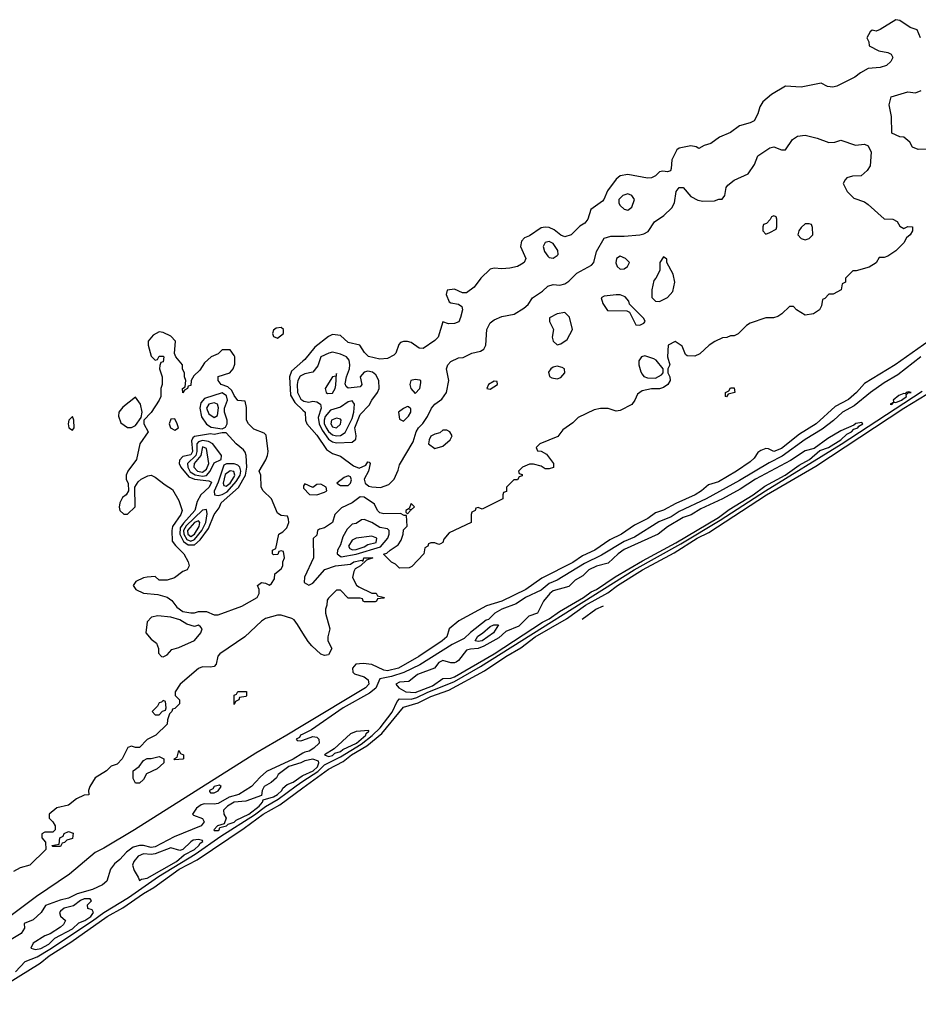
# Model space of a CAD drawing. Header units: inches. Extents: x 2701622 to 2964296, y 496201 to 720542.
# Tile 219 of 256: x 2918562 to 2923124, y 512844 to 517842. Entities that reach past the tile are written whole.
import ezdxf

# ---------------------------------------------------------------- set-up
doc = ezdxf.new("R2010")
doc.units = ezdxf.units.IN
doc.header["$MEASUREMENT"] = 0
doc.layers.add('C9511', color=7, linetype='Continuous')
doc.layers.add('C9521', color=7, linetype='Continuous')

msp = doc.modelspace()

# ---------------------------------------------------------------- linework, layer by layer
at = {"layer": 'C9511', "color": 4}
for points, elevation in [([(2919270, 516258), (2919239.6, 516240.4), (2919214, 516210), (2919214, 516190), (2919230, 516134), (2919250, 516114), (2919262, 516118), (2919270, 516134), (2919290, 516134), (2919294, 516130), (2919290, 516106), (2919278, 516102), (2919272.7, 516087.3), (2919272, 516070), (2919284.7, 516030), (2919284.7, 515990), (2919278, 515970), (2919278.8, 515930), (2919270.8, 515910), (2919230, 515849), (2919192, 515810), (2919192, 515790), (2919214, 515750), (2919171.3, 515690), (2919154.8, 515610), (2919111.3, 515550), (2919102, 515530), (2919102, 515510), (2919112.7, 515487.3), (2919114, 515450), (2919102, 515430), (2919084, 515416), (2919071, 515390), (2919067.3, 515367.3), (2919071.2, 515351.2), (2919090, 515332), (2919110, 515332), (2919148, 515370), (2919146, 515470), (2919163.1, 515496.9), (2919178, 515510), (2919212.9, 515527.1), (2919230, 515530.6), (2919250, 515520.7), (2919300.7, 515480.7), (2919338, 515458), (2919370, 515402), (2919386.8, 515350), (2919380.5, 515330), (2919338.4, 515270), (2919334, 515250), (2919335.3, 515195.3), (2919352.3, 515172.3), (2919396, 515130), (2919418, 515090), (2919422, 515070), (2919412, 515050), (2919390, 515042), (2919348.4, 515008.4), (2919310, 514998), (2919270, 514998), (2919250, 515015.3), (2919210, 515013.2), (2919190, 515009), (2919152, 514990), (2919138, 514970), (2919151.3, 514950), (2919190, 514931), (2919263.6, 514923.6), (2919310.9, 514910.9), (2919334.4, 514894.4), (2919359.8, 514859.8), (2919390, 514838.8), (2919430, 514830.8), (2919449, 514831), (2919470, 514838), (2919510, 514838), (2919550, 514822), (2919570, 514822), (2919690, 514864.7), (2919768, 514910), (2919778, 514930), (2919778, 514950), (2919769.2, 514970), (2919790, 514984.7), (2919810, 514982), (2919830, 514972), (2919840.4, 514979.6), (2919856.4, 515003.6), (2919858, 515030), (2919890, 515054), (2919898, 515070), (2919898, 515090), (2919906, 515110), (2919902, 515142), (2919890, 515146), (2919878, 515142), (2919872.7, 515127.3), (2919850, 515126), (2919846, 515130), (2919846, 515150), (2919862, 515158), (2919878, 515230), (2919898, 515242), (2919918, 515262), (2919928, 515290), (2919927.3, 515307.3), (2919922, 515322), (2919890, 515326), (2919870, 515338), (2919841.2, 515410), (2919798, 515450), (2919788.4, 515468.4), (2919786, 515530), (2919778, 515550), (2919812.1, 515607.9), (2919819.3, 515630), (2919822.7, 515650), (2919813.2, 515733.2), (2919803.1, 515743.1), (2919750, 515764), (2919724, 515790), (2919714, 515810), (2919714, 515874), (2919706, 515906), (2919670, 515909.2), (2919650, 515934), (2919639.8, 515959.8), (2919618.2, 515978.2), (2919585.2, 515990), (2919569.2, 516010), (2919569.2, 516030.8), (2919628.7, 516050), (2919645.2, 516070), (2919653.6, 516093.6), (2919654, 516130), (2919650, 516138), (2919630, 516166), (2919590, 516166), (2919570, 516146), (2919534, 516130), (2919499.6, 516100.4), (2919476.8, 516063.2), (2919445.4, 516034.6), (2919432, 516010), (2919430, 515986), (2919418, 515982), (2919414, 515970), (2919398, 515962), (2919390, 515948), (2919388, 515970), (2919402, 515978), (2919406, 516010), (2919398, 516030), (2919398, 516050), (2919389, 516069), (2919388.7, 516090), (2919355.3, 516130), (2919348.4, 516148.4), (2919352.7, 516210), (2919330, 516236), (2919290, 516254)], 4), ([(2919890, 516279), (2919864.5, 516275.5), (2919850, 516266), (2919844.7, 516250), (2919850, 516234), (2919870, 516224.7), (2919902, 516250), (2919902, 516270)], 4), ([(2919150, 515926), (2919084.9, 515875.1), (2919066, 515850), (2919062.8, 515830), (2919076, 515796), (2919110, 515771.3), (2919130, 515771.3), (2919150, 515782), (2919178, 515822), (2919184, 515850), (2919175.3, 515890)], 4), ([(2919590, 515947.7), (2919500.4, 515919.6), (2919481.9, 515898.1), (2919476.5, 515870), (2919485.6, 515825.6), (2919510, 515788.4), (2919534, 515774), (2919590, 515764.7), (2919606.7, 515773.3), (2919615.4, 515790), (2919615.1, 515810), (2919601.5, 515850), (2919602.6, 515870), (2919617.1, 515910), (2919612.2, 515932.2)], 8), ([(2919550, 515897.1), (2919522, 515890), (2919510.3, 515870), (2919522, 515842), (2919550, 515822.6), (2919566.9, 515833.1), (2919571.4, 515871.4), (2919565.6, 515890)], 12), ([(2918830, 515828), (2918812, 515810), (2918807.3, 515790), (2918812, 515770), (2918830, 515758), (2918839, 515770), (2918837.2, 515810)], 4), ([(2919350, 515816), (2919330, 515814.5), (2919321.6, 515790), (2919328.4, 515770), (2919350, 515758.8), (2919368.7, 515770), (2919362, 515790)], 8), ([(2919590, 515745.6), (2919550, 515736.9), (2919530, 515739.6), (2919450, 515726.2), (2919440.8, 515719.2), (2919434.9, 515705.1), (2919438.6, 515650), (2919430, 515634), (2919390, 515624.7), (2919373, 515607), (2919371.5, 515590), (2919380.9, 515570), (2919421.1, 515521.1), (2919449, 515509), (2919521.4, 515501.4), (2919535.2, 515495.2), (2919524.4, 515470), (2919481.5, 515430), (2919463.2, 515396.8), (2919451, 515350), (2919393, 515287), (2919377.4, 515262.6), (2919375.1, 515230), (2919392.8, 515192.8), (2919416.8, 515176.8), (2919450, 515177.3), (2919478.5, 515201.5), (2919519.9, 515260.1), (2919549.2, 515330.8), (2919575.5, 515364.5), (2919584, 515390), (2919672.1, 515467.9), (2919708.5, 515530), (2919715, 515570), (2919711.2, 515630), (2919706.3, 515646.3), (2919698.8, 515658.8), (2919660.9, 515690), (2919610, 515744.5)], 8), ([(2919490, 515706.8), (2919470, 515699.8), (2919462, 515690), (2919462, 515650), (2919456.6, 515630), (2919413.8, 515590), (2919415.7, 515570), (2919427.8, 515547.8), (2919452.5, 515532.5), (2919490, 515524.6), (2919510, 515528.9), (2919528.7, 515550), (2919550, 515592), (2919584, 515610), (2919586.6, 515630), (2919542.6, 515690), (2919521, 515701)], 12), ([(2919490, 515673.5), (2919481, 515630), (2919448.5, 515590), (2919446, 515570), (2919465.3, 515550), (2919490, 515546.2), (2919510, 515560.2), (2919521.6, 515590), (2919510, 515666)], 16), ([(2919611.5, 515588.5), (2919598.8, 515581.2), (2919570, 515494.7), (2919548.8, 515448.8), (2919550.3, 515430.3), (2919570, 515426.8), (2919590, 515431.6), (2919614.6, 515445.4), (2919661.7, 515498.3), (2919681.5, 515530), (2919685.4, 515550), (2919680.4, 515570), (2919670, 515580.4), (2919650, 515587)], 12), ([(2919630, 515552.3), (2919605.8, 515534.2), (2919595.3, 515490), (2919598, 515478), (2919610, 515474.3), (2919630, 515490.3), (2919650, 515521.7), (2919654.1, 515530), (2919648.5, 515548.5)], 16), ([(2919510, 515355.6), (2919490, 515352.8), (2919406.6, 515273.4), (2919394.3, 515250), (2919394.6, 515230), (2919410, 515203.7), (2919430, 515195.6), (2919450, 515203.1), (2919485.9, 515250), (2919506.8, 515290), (2919514.5, 515334.5)], 12), ([(2919470, 515297.6), (2919450, 515290.5), (2919414.6, 515250), (2919415.9, 515230), (2919430, 515218.6), (2919450, 515230.2), (2919472.5, 515270), (2919476.8, 515290)], 16), ([(2919264, 514816), (2919231, 514809), (2919210, 514786), (2919202.8, 514730), (2919230, 514698), (2919257.3, 514677.3), (2919266, 514650), (2919267.1, 514627.1), (2919282, 514610), (2919290, 514607.3), (2919310, 514618), (2919334, 514646), (2919370, 514656), (2919450, 514691), (2919482, 514730), (2919488, 514750), (2919480.4, 514760.4), (2919470, 514768), (2919450, 514762), (2919410, 514774), (2919375.5, 514795.5), (2919330, 514809.4)], 4), ([(2919650, 514366), (2919650, 514414), (2919662, 514418), (2919670, 514432), (2919712.7, 514432.7), (2919714, 514410), (2919710, 514406), (2919678, 514402), (2919674, 514390), (2919658, 514382)], 4), ([(2919290, 514386), (2919282, 514378), (2919270, 514375.3), (2919262, 514358), (2919234, 514330), (2919250, 514314), (2919270, 514314), (2919287.3, 514332.7), (2919302, 514338), (2919306, 514350), (2919302, 514382)], 4), ([(2919350, 514086), (2919346, 514090), (2919362, 514098), (2919370, 514132), (2919378, 514118), (2919394, 514110), (2919394, 514090), (2919390, 514088)], 4), ([(2919150, 513966), (2919138, 513990), (2919138, 514030), (2919168.4, 514051.6), (2919190, 514082), (2919208.8, 514091.2), (2919230, 514091.3), (2919270, 514102), (2919294, 514090), (2919294, 514070), (2919259.8, 514040.2), (2919205.4, 514014.6), (2919190, 513986), (2919170, 513966)], 4), ([(2919577.2, 513957.2), (2919548.6, 513950), (2919542, 513938), (2919525.5, 513930), (2919525.2, 513925.2), (2919530, 513918), (2919550, 513917.3), (2919570, 513927.7), (2919585.2, 513950)], 12), ([(2918730, 513646), (2918726, 513650), (2918762, 513658), (2918766, 513690), (2918782, 513698), (2918788.4, 513711.6), (2918810, 513722), (2918832.7, 513712.7), (2918830, 513686), (2918802, 513678), (2918790, 513666), (2918778, 513662), (2918770, 513646)], 4), ([(2919470, 513680.5), (2919443.2, 513676.8), (2919430, 513669.6), (2919390.4, 513629.6), (2919375.1, 513624.9), (2919330, 513638.4), (2919250, 513608.9), (2919230, 513604.6), (2919190, 513607.6), (2919164, 513596), (2919141.1, 513570), (2919134.9, 513550), (2919143.1, 513523.1), (2919164, 513490), (2919170, 513472), (2919181, 513479), (2919210, 513484.7), (2919358.2, 513570), (2919396.9, 513603.1), (2919449.6, 513630), (2919472.2, 513650), (2919478, 513662), (2919491.6, 513670), (2919490, 513675.3)], 16), ([(2918919.1, 513379.1), (2918890, 513379.1), (2918870, 513371.8), (2918835.3, 513344.7), (2918787.9, 513332.1), (2918770, 513317), (2918764.9, 513310), (2918770, 513291.3), (2918794, 513270), (2918784.4, 513250), (2918770, 513235.6), (2918717.3, 513202.7), (2918690, 513191.6), (2918630, 513155.1), (2918618.8, 513130), (2918641.8, 513121.8), (2918670, 513127.6), (2918709.6, 513150), (2918740.5, 513179.5), (2918830, 513227.3), (2918862.5, 513257.5), (2918892.4, 513270), (2918923.1, 513290), (2918937.4, 513310), (2918930, 513323.7), (2918908.7, 513330), (2918906.6, 513350), (2918926, 513370)], 16)]:
    msp.add_lwpolyline(points, close=True, dxfattribs=dict(at, elevation=elevation))
for points, elevation in [([(2920000, 516109.1), (2919942.2, 516057.8), (2919931.5, 516028.5), (2919936.9, 515936.9), (2919958.9, 515898.9), (2920000, 515859.9)], 4), ([(2920000, 516040.1), (2919986.6, 516033.4), (2919974.6, 516010), (2919970.2, 515990), (2919971.8, 515950), (2919990, 515915.3), (2920000, 515908.7)], 8), ([(2920000, 514728.3), (2919972.7, 514772.7), (2919955.5, 514795.5), (2919943.2, 514803.2), (2919890, 514819), (2919870, 514819), (2919810, 514802), (2919790, 514788.7), (2919704.7, 514710), (2919577.5, 514622.5), (2919568.3, 514611.7), (2919558.8, 514570), (2919550, 514559), (2919530, 514555.1), (2919490, 514558), (2919470, 514549.3), (2919376, 514470), (2919351.3, 514430), (2919352, 514412), (2919374, 514390), (2919374, 514370), (2919350, 514346), (2919338, 514342), (2919334, 514330), (2919322, 514318), (2919311.6, 514288.4), (2919310, 514266), (2919254, 514210), (2919210, 514188.7), (2919170, 514148), (2919150, 514148), (2919130, 514155.3), (2919111.6, 514148.4), (2919082, 514090), (2919056.9, 514063.1), (2919026.4, 514053.6), (2919002, 514030), (2918945.4, 513994.6), (2918918, 513950), (2918912, 513930), (2918912.7, 513907.3), (2918890, 513906), (2918850, 513888), (2918810, 513855.3), (2918750, 513842), (2918712, 513810), (2918712, 513790), (2918730.9, 513770.9), (2918742, 513750), (2918742, 513730), (2918730, 513718), (2918690, 513718), (2918674, 513710), (2918674, 513690), (2918692.7, 513667.3), (2918694, 513630), (2918614, 513550), (2918563.6, 513536.4), (2918530, 513518)], 4), ([(2920000, 514258.9), (2919918.7, 514210), (2919760.3, 514119.7), (2919145.7, 513730), (2918990, 513636.2), (2918945.6, 513614.4), (2918815.6, 513504.4), (2918648, 513392), (2918485.3, 513270)], 8), ([(2920000, 514215.9), (2919988.2, 514210), (2919982, 514198), (2919964.9, 514190), (2919970, 514182.8), (2919990, 514182), (2920000, 514185.7)], 12), ([(2920000, 514118.7), (2919951.1, 514088.9), (2919814.5, 514025.5), (2919782.2, 513997.8), (2919738.7, 513950), (2919674.4, 513910), (2919624.8, 513895.2), (2919570, 513863.1), (2919550, 513859.7), (2919498.3, 513861.7), (2919483.1, 513856.9), (2919459.9, 513840.1), (2919438.8, 513810), (2919444.1, 513804.1), (2919490, 513787.7), (2919498.3, 513770), (2919483, 513750), (2919345.4, 513694.6), (2919250, 513643.8), (2919230, 513639.7), (2919190, 513649.7), (2919170.3, 513649.7), (2919138, 513642), (2919103.7, 513616.3), (2919070, 513579.5), (2919042.5, 513557.5), (2919023.8, 513530), (2919004.9, 513470), (2918982, 513450), (2918932.1, 513427.9), (2918854.3, 513405.7), (2918810, 513382.6), (2918767.4, 513372.6), (2918693.7, 513346.3), (2918670.5, 513310), (2918630, 513272.7), (2918584.7, 513255.3), (2918586, 513230), (2918570, 513204.5), (2918510, 513168.8)], 12), ([(2920000, 514075), (2919990, 514069.7), (2919927.9, 514052.1), (2919874.9, 514010), (2919865.3, 513994.7), (2919838.8, 513970), (2919803, 513950), (2919793, 513930), (2919790, 513904), (2919710, 513876.2), (2919650, 513869.7), (2919617.6, 513850), (2919597, 513830), (2919598, 513810), (2919610.6, 513790), (2919599.9, 513760.1), (2919566, 513750), (2919548.2, 513730), (2919550, 513726), (2919570, 513727.4), (2919575.1, 513730), (2919578, 513742), (2919612, 513750), (2919621, 513759), (2919650, 513768.6), (2919661.3, 513778.7), (2919726, 513810), (2919778.5, 513850), (2919795.1, 513870), (2919798.6, 513881.4), (2919850, 513897.1), (2919870.8, 513910), (2919893.1, 513930), (2919898, 513942), (2919920.7, 513959.3), (2919950, 513972.6), (2919996.1, 514003.9), (2920000, 514005.7)], 16), ([(2918540.8, 513010), (2918590, 513060.8), (2918650, 513085.5), (2918715.6, 513124.4), (2918932, 513268), (2918988.9, 513311.1), (2919113.9, 513386.1), (2919267.3, 513492.7), (2919453.6, 513606.4), (2919582.6, 513697.4), (2919754.4, 513805.6), (2919810, 513848.8), (2919874.1, 513885.9), (2919966, 513954), (2920000, 513976.3)], 12), ([(2918330, 512844.4), (2918666.8, 513053.2), (2918711.8, 513090), (2918820.9, 513159.1), (2919005.4, 513290), (2919085.6, 513334.4), (2919190, 513407.4), (2919243.5, 513436.5), (2919371.8, 513530), (2919462.3, 513577.7), (2919702.4, 513737.6), (2919797.4, 513810), (2919883, 513857), (2920000, 513942.6)], 8)]:
    msp.add_lwpolyline(points, dxfattribs=dict(at, elevation=elevation))
at = {"layer": 'C9521', "color": 4}
for points, elevation in [([(2923135.3, 517750), (2923118, 517790), (2923082, 517802), (2923030, 517838), (2923010, 517842), (2922930, 517792.7), (2922910, 517784), (2922890, 517788), (2922879.6, 517780.4), (2922862, 517750), (2922872, 517730), (2922874, 517710), (2922923.5, 517683.5), (2922970, 517674.8), (2922986.8, 517666.8), (2922994.8, 517650), (2922984, 517630), (2922962.8, 517610), (2922930, 517599.5), (2922870, 517594), (2922830, 517572.7), (2922801, 517550), (2922710, 517504.5), (2922690, 517499.3), (2922663.2, 517503.2), (2922630, 517519), (2922530, 517499.5), (2922450, 517505.2), (2922378, 517462), (2922334.2, 517425.8), (2922320.3, 517399.7), (2922310, 517364), (2922290, 517329.4), (2922270, 517318), (2922216, 517304), (2922170, 517269.4), (2922114.2, 517245.8), (2922070, 517214), (2922036.9, 517203.1), (2922010, 517188), (2921996.4, 517196.4), (2921970, 517201.2), (2921910.4, 517189.6), (2921898, 517182), (2921871.9, 517130), (2921870, 517086), (2921865.4, 517074.6), (2921850, 517069.6), (2921826.8, 517073.2), (2921810.5, 517069.5), (2921790, 517049.5), (2921770, 517039.3), (2921750, 517037.2), (2921650, 517056), (2921610, 517049.2), (2921590, 517033.2), (2921546, 516974), (2921528.2, 516930), (2921519.9, 516920.1), (2921462.2, 516877.8), (2921445.5, 516830), (2921430.6, 516810), (2921406.3, 516793.7), (2921362, 516750), (2921330, 516739.6), (2921310, 516747.8), (2921275.2, 516775.2), (2921250, 516787.8), (2921230, 516789.6), (2921210, 516785.1), (2921150, 516745.2), (2921124.5, 516735.5), (2921110, 516718), (2921104, 516690), (2921130.8, 516630), (2921122.8, 516610), (2921110, 516600.9), (2921090, 516589.6), (2921050, 516581.2), (2921010, 516577.2), (2920970, 516581.2), (2920950, 516575.3), (2920902.8, 516530), (2920870, 516484), (2920830, 516455.3), (2920810, 516455.3), (2920770, 516474), (2920731.6, 516468.4), (2920726.4, 516446.4), (2920742, 516410), (2920750, 516404.7), (2920790, 516398), (2920806.4, 516386.4), (2920810.4, 516370), (2920800.3, 516330), (2920790.9, 516309.1), (2920770, 516299.7), (2920738.9, 516298.9), (2920710, 516308), (2920686, 516230), (2920670, 516214), (2920610, 516173.2), (2920590, 516174), (2920550, 516202.7), (2920530, 516209.2), (2920510, 516209), (2920496, 516204), (2920486, 516194), (2920471, 516150), (2920460.7, 516139.3), (2920430, 516122.7), (2920390, 516119.3), (2920333.2, 516133.2), (2920312.9, 516152.9), (2920289.3, 516189.3), (2920230, 516204), (2920190, 516239), (2920150, 516244), (2920130, 516233.2), (2920060.5, 516179.5), (2920010, 516118), (2920000, 516109.1)], 4), ([(2923170, 517185.2), (2923123.1, 517183.1), (2923095.3, 517195.3), (2923080.4, 517220.4), (2923050, 517246), (2923030, 517248), (2922990, 517266), (2922988.7, 517350), (2922975.3, 517410), (2922986, 517450), (2923070, 517476), (2923110, 517471.3), (2923138, 517482)], 4), ([(2920000, 515859.9), (2920010.5, 515850), (2920012.4, 515810), (2920020.5, 515790), (2920070, 515733), (2920120.3, 515660.3), (2920150, 515640.7), (2920190, 515626), (2920257.3, 515577.3), (2920285.4, 515565.4), (2920318.6, 515581.4), (2920330, 515598), (2920336.9, 515596.9), (2920342, 515590), (2920332.7, 515550), (2920310.6, 515510), (2920316.3, 515490), (2920334.9, 515474.9), (2920350.3, 515470.3), (2920393.1, 515466.9), (2920436.6, 515483.4), (2920462.7, 515510), (2920484.1, 515555.9), (2920490, 515582), (2920560.2, 515699.8), (2920575.1, 515750), (2920587, 515770), (2920608, 515792), (2920632.1, 515827.9), (2920652.7, 515870), (2920669.7, 515890.3), (2920704.8, 515915.2), (2920729.2, 515950), (2920740.7, 516010), (2920729.6, 516070), (2920736, 516090), (2920750, 516106.8), (2920790, 516126), (2920812.9, 516127.1), (2920858, 516150), (2920901.2, 516158.8), (2920918, 516170), (2920929.2, 516190.8), (2920932.7, 516270), (2920950, 516302.8), (2920970, 516319.1), (2921010, 516336.3), (2921072.7, 516347.3), (2921121.5, 516378.5), (2921142.9, 516397.1), (2921166, 516430), (2921216.6, 516463.4), (2921244, 516490), (2921270, 516497.3), (2921304.7, 516495.3), (2921330, 516501), (2921350, 516514.8), (2921390, 516554.8), (2921464.1, 516595.9), (2921477.2, 516610), (2921490, 516664.7), (2921530, 516732.7), (2921563.5, 516743.5), (2921630, 516742.8), (2921710, 516750.8), (2921730, 516754.8), (2921752.3, 516767.7), (2921784.1, 516815.9), (2921832.5, 516847.5), (2921872.7, 516887.3), (2921886.8, 516913.2), (2921895.1, 516970), (2921910, 516990.4), (2921930.3, 516990.3), (2921970, 516944.7), (2922005.4, 516925.4), (2922030, 516921), (2922090, 516922.8), (2922111.3, 516931.3), (2922128.7, 516931.3), (2922142, 516950), (2922149.2, 516990), (2922157.5, 517002.5), (2922190, 517026.8), (2922260.4, 517059.6), (2922292.9, 517107.1), (2922310, 517150.7), (2922370, 517190.8), (2922390, 517196), (2922430, 517182), (2922450, 517182), (2922485.6, 517234.4), (2922510, 517251), (2922550, 517256), (2922610, 517241), (2922670, 517218), (2922700.4, 517219.6), (2922730, 517231.3), (2922805.4, 517205.4), (2922850.9, 517210.9), (2922870, 517202), (2922884.7, 517170), (2922879.6, 517100.4), (2922863.6, 517076.4), (2922834, 517050), (2922790, 517048), (2922761, 517039), (2922752, 517030), (2922742, 517010), (2922762, 516970), (2922796.9, 516936.9), (2922850, 516918), (2922870, 516904.7), (2922950, 516832), (2922994, 516830), (2923016.9, 516816.9), (2923030, 516794), (2923050, 516782), (2923070, 516792), (2923094, 516790), (2923094, 516770), (2923082, 516750), (2923064.7, 516735.3), (2923050.7, 516709.3), (2923010, 516668.7), (2922970, 516642), (2922950, 516635.3), (2922924.7, 516635.3), (2922910, 516608), (2922874.4, 516585.6), (2922808, 516568), (2922792, 516568), (2922754, 516530), (2922754, 516510), (2922738, 516502), (2922732, 516470), (2922691.2, 516448.8), (2922670, 516448), (2922650, 516426), (2922638, 516422), (2922632, 516390), (2922622, 516370), (2922591.6, 516348.4), (2922550, 516342), (2922506, 516370), (2922490, 516386), (2922470, 516386), (2922431.2, 516348.8), (2922410, 516335.3), (2922388.4, 516328.4), (2922350, 516328.7), (2922270, 516302), (2922252, 516290), (2922210, 516248), (2922190, 516238), (2922170, 516238), (2922151.6, 516228.4), (2922130, 516228), (2922091.2, 516208.8), (2922062, 516190), (2922014.8, 516145.2), (2921990, 516134), (2921950, 516135.3), (2921942.7, 516142.7), (2921924.7, 516184.7), (2921890, 516208), (2921854, 516190), (2921851.3, 516130), (2921862, 516090), (2921852, 516070), (2921852, 516050), (2921862, 516030), (2921864.7, 516010), (2921852, 515990), (2921830, 515975.3), (2921810, 515968.7), (2921770, 515968.7), (2921722, 515958), (2921698, 515942), (2921684.7, 515910), (2921670, 515888.7), (2921610, 515858), (2921590, 515855.3), (2921549.1, 515869.1), (2921510, 515869.3), (2921478.5, 515861.5), (2921398, 515822), (2921370, 515795.3), (2921319.8, 515760.2), (2921294, 515726), (2921202, 515690), (2921184.7, 515670), (2921190, 515654), (2921210, 515652), (2921235.9, 515635.9), (2921271.3, 515590), (2921271.3, 515568.7), (2921250, 515562), (2921230, 515562), (2921210, 515575.3), (2921170, 515586), (2921150, 515586), (2921114, 515570), (2921094, 515550), (2921098, 515538), (2921112.7, 515532.7), (2921112.7, 515527.3), (2921098, 515522), (2921090, 515506), (2921070, 515506), (2921034, 515470), (2921032.7, 515447.3), (2921018, 515442), (2921014, 515430), (2921014, 515410), (2920910, 515358), (2920890, 515366), (2920878, 515362), (2920874, 515350), (2920858, 515342), (2920854, 515330), (2920854, 515290), (2920742, 515238), (2920714.8, 515205.2), (2920710, 515188), (2920698, 515182), (2920690, 515178), (2920670, 515186), (2920650, 515186), (2920638, 515182), (2920634, 515170), (2920618, 515162), (2920614, 515130), (2920552.7, 515067.3), (2920539.6, 515060.4), (2920490, 515058), (2920470, 515078), (2920448.8, 515088.8), (2920408.4, 515128.4), (2920426.6, 515133.4), (2920442, 515150), (2920483.1, 515176.9), (2920499, 515201), (2920509.2, 515230), (2920510, 515252), (2920528.4, 515271.6), (2920526, 515326), (2920514, 515326), (2920495.3, 515335.3), (2920410, 515334), (2920390, 515339), (2920379, 515350), (2920362.9, 515382.9), (2920310, 515418.7), (2920290, 515419.6), (2920250, 515389.6), (2920195.9, 515364.1), (2920162, 515330), (2920150, 515289.3), (2920110, 515262), (2920083.6, 515256.4), (2920074, 515250), (2920070, 515226), (2920052, 515208), (2920054, 515110), (2920007.1, 515012.9), (2920006, 514986), (2920030, 514972), (2920050, 514982), (2920111.6, 515051.6), (2920166, 515070), (2920242, 515078), (2920258, 515090), (2920290, 515097.3), (2920298.8, 515098.8), (2920306, 515094), (2920309, 515110), (2920354, 515110), (2920322, 515098), (2920292, 515070), (2920265.4, 515054.6), (2920258, 515042), (2920251.3, 515010), (2920271.3, 514971.3), (2920283.6, 514963.6), (2920350, 514932), (2920371.6, 514931.6), (2920378, 514918), (2920414, 514910), (2920410, 514906), (2920378, 514902), (2920374, 514890), (2920367.3, 514887.3), (2920312.7, 514887.3), (2920306, 514890), (2920302, 514902), (2920290, 514906), (2920230, 514906), (2920190, 514946), (2920170, 514946), (2920130, 514906), (2920123.6, 514896.4), (2920122, 514870), (2920114, 514850), (2920114, 514830), (2920136, 514750), (2920126.8, 514710), (2920126.8, 514690), (2920146, 514650), (2920130, 514618), (2920110, 514615.3), (2920090, 514622), (2920044.5, 514664.5), (2920026, 514686), (2920000, 514728.3)], 4), ([(2923207.7, 516232.3), (2923007.3, 516090), (2922850, 515996), (2922810.4, 515950), (2922770, 515913.6), (2922701.8, 515878.2), (2922605.5, 515790), (2922521.6, 515738.4), (2922430, 515665.7), (2922390, 515649.6), (2922363.2, 515663.2), (2922350, 515665.1), (2922325.3, 515654.7), (2922310, 515644.5), (2922290, 515616), (2922270, 515598), (2922201, 515550), (2922110, 515496), (2922059.3, 515480.7), (2922024, 515450), (2921990.7, 515430), (2921893.1, 515386.9), (2921830, 515352.3), (2921790, 515338.4), (2921750.6, 515310), (2921684, 515276), (2921617.3, 515230), (2921558, 515202), (2921482, 515150), (2921418.9, 515121.1), (2921370, 515087.1), (2921213.1, 515006.9), (2921130.8, 514949.2), (2921010.5, 514890), (2920932.4, 514867.6), (2920790.7, 514790), (2920742, 514750), (2920730.6, 514710), (2920706.8, 514690), (2920587.7, 514610), (2920485.5, 514550), (2920430, 514536.8), (2920410, 514539.7), (2920350, 514569.7), (2920305.1, 514574.9), (2920269, 514571), (2920252.4, 514550), (2920254, 514530), (2920261.3, 514521.3), (2920310, 514506), (2920330.9, 514490.9), (2920335.3, 514470), (2920318, 514450), (2920000, 514258.9)], 8), ([(2920000, 515908.7), (2920005.3, 515905.3), (2920030, 515901.2), (2920050, 515905.3), (2920070, 515903.1), (2920088.4, 515890), (2920092.4, 515870), (2920078, 515822), (2920081.8, 515790), (2920097.9, 515757.9), (2920130, 515712.3), (2920150, 515698.8), (2920170, 515694.7), (2920250, 515697.6), (2920267.9, 515712.1), (2920269.7, 515730), (2920263.8, 515770), (2920290, 515838), (2920335.4, 515884.6), (2920348.9, 515911.1), (2920379.2, 515950), (2920387.6, 515970), (2920385.1, 516010), (2920370, 516039.6), (2920352.7, 516052.7), (2920330, 516057.2), (2920310, 516053.7), (2920290.4, 516030), (2920299.1, 515990), (2920295.3, 515984.7), (2920290, 515979.3), (2920230, 515972.3), (2920220.1, 515980.1), (2920214.2, 515994.2), (2920221.5, 516030), (2920236.4, 516070), (2920238.7, 516090), (2920234.6, 516114.6), (2920220.7, 516130), (2920190, 516144.7), (2920150, 516154), (2920132, 516150), (2920091, 516130), (2920074.9, 516085.1), (2920050, 516053.2), (2920010, 516045.1), (2920000, 516040.1)], 8), ([(2923137.1, 516130), (2923020.4, 516039.6), (2922950, 515998), (2922882, 515950), (2922797.9, 515882.1), (2922738.4, 515850), (2922692.8, 515807.2), (2922636.5, 515763.5), (2922549, 515711), (2922433.5, 515626.5), (2922366.7, 515593.3), (2922216.6, 515503.4), (2922046.7, 515410), (2921910, 515345), (2921870, 515319.3), (2921807.4, 515292.6), (2921684, 515216), (2921630, 515192.7), (2921516.2, 515123.8), (2921430, 515081.2), (2921290, 514998), (2921250, 514980.8), (2921210, 514946.2), (2921130, 514909.7), (2921082.2, 514877.8), (2921010, 514850.8), (2920973.4, 514830), (2920942.5, 514797.5), (2920930, 514794), (2920850, 514731.6), (2920818.7, 514701.3), (2920757.3, 514670), (2920592.7, 514567.3), (2920512.1, 514527.9), (2920450, 514509), (2920390, 514496.9), (2920370.2, 514449.8), (2920337.1, 514422.9), (2920204.9, 514350), (2920042.6, 514237.4), (2920000, 514215.9)], 12), ([(2920000, 513942.6), (2920130, 514037.8), (2920203.9, 514076.1), (2920247.2, 514110), (2920323.8, 514156.2), (2920401.1, 514218.9), (2920510, 514351.9), (2920584.8, 514375.2), (2920650, 514406.3), (2920741.3, 514438.7), (2920922.4, 514537.6), (2921029.7, 514610), (2921105.5, 514654.5), (2921179.7, 514710), (2921338.5, 514801.5), (2921434, 514870), (2921547.1, 514932.9), (2921597.4, 514970), (2921723.1, 515050), (2921884.4, 515135.6), (2922001.2, 515210), (2922060.6, 515239.4), (2922353.7, 515430), (2922603.4, 515576.6), (2923049.9, 515870.1), (2923323.6, 516036.4)], 8), ([(2920000, 513976.3), (2920074.8, 514025.2), (2920110, 514059.4), (2920190, 514099.8), (2920295, 514165), (2920351.8, 514208.2), (2920391.9, 514248.1), (2920452.4, 514327.6), (2920478.6, 514381.4), (2920490, 514395.3), (2920550, 514394), (2920578.2, 514401.8), (2920630, 514427), (2920770, 514482.9), (2920900.7, 514559.3), (2921681.1, 515050), (2921918.4, 515181.6), (2922118.8, 515301.2), (2922348.9, 515451.1), (2922733.1, 515686.9), (2923143.6, 515956.4)], 12), ([(2921418, 514799.1), (2921486.6, 514850), (2921525.7, 514867.2)], 4), ([(2920000, 514185.7), (2920050, 514204), (2920070, 514201), (2920081, 514190), (2920082.8, 514170), (2920055.8, 514144.2), (2920030.8, 514130), (2920010, 514124.7), (2920000, 514118.7)], 12), ([(2920000, 514005.7), (2920051.4, 514028.6), (2920073.1, 514050), (2920081.4, 514070), (2920078.5, 514078.5), (2920050, 514089), (2920010, 514080.3), (2920000, 514075)], 16)]:
    msp.add_lwpolyline(points, dxfattribs=dict(at, elevation=elevation))
for points, elevation in [([(2921650, 516957.6), (2921624, 516950), (2921604.4, 516930), (2921604.4, 516910), (2921610, 516898.8), (2921630, 516881), (2921650, 516876), (2921669.4, 516890.6), (2921684, 516930), (2921669, 516950)], 8), ([(2922390, 516846), (2922378, 516842), (2922372.7, 516827.3), (2922352.7, 516807.3), (2922338, 516802), (2922334, 516790), (2922334, 516770), (2922350, 516754), (2922370, 516762), (2922402, 516778), (2922406, 516790), (2922406, 516830), (2922402, 516842)], 4), ([(2922570, 516806), (2922550, 516806), (2922530, 516788), (2922518, 516770), (2922512, 516750), (2922530, 516732), (2922550, 516724.7), (2922570, 516732), (2922588, 516750), (2922587.3, 516787.3), (2922582, 516802)], 4), ([(2921250, 516716.9), (2921229.1, 516710.9), (2921219.5, 516690), (2921225.5, 516665.5), (2921242.4, 516642.4), (2921250, 516634.8), (2921270, 516631), (2921290, 516644.7), (2921295.3, 516650), (2921294, 516670), (2921270, 516706.6)], 8), ([(2921610, 516641.2), (2921591.3, 516630), (2921587.9, 516607.9), (2921596, 516590), (2921610, 516576), (2921630, 516578), (2921648, 516590), (2921658, 516610), (2921638, 516630)], 4), ([(2921830, 516638), (2921812, 516610), (2921811.6, 516568.4), (2921792, 516530), (2921781, 516519), (2921771, 516470), (2921772, 516432), (2921790, 516414), (2921810, 516412), (2921830, 516422), (2921850, 516431.3), (2921877.2, 516462.8), (2921888.7, 516510), (2921879, 516550), (2921848, 516610), (2921847.3, 516627.3)], 4), ([(2921610, 516445.2), (2921590, 516445.2), (2921530, 516438), (2921514, 516430), (2921522, 516402), (2921546, 516366), (2921644.7, 516364.7), (2921658, 516358), (2921690, 516294), (2921710, 516292), (2921730, 516302), (2921738, 516310), (2921730, 516326), (2921658, 516398), (2921653.6, 516413.6), (2921636, 516436)], 4), ([(2921330, 516355.3), (2921290, 516349), (2921251.6, 516328.4), (2921251.3, 516310), (2921271.3, 516270), (2921266, 516230), (2921270.9, 516210.9), (2921290, 516191.3), (2921310, 516196), (2921342, 516218), (2921368, 516270), (2921352.9, 516332.9)], 4), ([(2921735.5, 516135.5), (2921718, 516130), (2921706, 516110), (2921706, 516090), (2921714.8, 516054.8), (2921722.8, 516042.8), (2921731, 516031), (2921750, 516024.7), (2921790, 516022), (2921820.4, 516039.6), (2921828, 516050), (2921828, 516070), (2921793.2, 516113.2), (2921781.2, 516121.2)], 4), ([(2921290, 516084), (2921270, 516079), (2921258, 516070), (2921247.1, 516052.9), (2921251.2, 516031.2), (2921263.5, 516023.5), (2921290, 516018.8), (2921310, 516026), (2921328.7, 516050), (2921328, 516070), (2921316.5, 516076.5)], 4), ([(2920170, 516046), (2920166.8, 516033.2), (2920150, 516029.3), (2920112.7, 515970), (2920117.3, 515950), (2920124.8, 515944.8), (2920150, 515947), (2920163.5, 515970), (2920167.3, 515987.3)], 12), ([(2920570, 516015.1), (2920547.7, 516010), (2920543, 515990), (2920548.4, 515970), (2920570, 515944.7), (2920594, 515970), (2920599, 515999), (2920598, 516010), (2920592.9, 516012.9)], 8), ([(2920970, 516008), (2920942, 515990), (2920934, 515970), (2920950, 515966.8), (2920988, 515990), (2920986, 516006)], 4), ([(2922150, 515928), (2922146, 515930), (2922146, 515950), (2922162, 515958), (2922170, 515974), (2922190, 515974), (2922192, 515950), (2922158, 515942)], 4), ([(2920250, 515906.6), (2920230, 515902.4), (2920190, 515874.7), (2920139.4, 515860.6), (2920112.6, 515827.4), (2920106.9, 515810), (2920108.1, 515791.9), (2920117.2, 515770), (2920130, 515751.2), (2920150, 515734.3), (2920170, 515729.3), (2920190, 515731.3), (2920213.8, 515746.2), (2920250, 515818.4), (2920258.9, 515850), (2920261.6, 515890)], 12), ([(2923073.8, 515953.8), (2923062.8, 515950), (2923057.5, 515942.5), (2923050, 515944.7), (2923025.5, 515934.5), (2922996.4, 515910), (2922999.8, 515900.2), (2922981, 515890), (2922990, 515888), (2923000.1, 515899.9), (2923010, 515898.7), (2923038.3, 515910), (2923064.7, 515930), (2923062.5, 515937.5), (2923072.3, 515947.7), (2923088, 515950)], 16), ([(2920530, 515878), (2920510, 515868), (2920484.7, 515850), (2920490, 515814), (2920510, 515804.7), (2920535.3, 515830), (2920548, 515850), (2920547.3, 515867.3), (2920536.4, 515876.4)], 8), ([(2920170, 515818.7), (2920145.7, 515810), (2920140.9, 515790), (2920150, 515774.9), (2920170, 515770.5), (2920190, 515788.4), (2920194, 515810), (2920190, 515815.1)], 16), ([(2922838, 515798), (2922807.1, 515792.9), (2922796.7, 515783.3), (2922730, 515755.4), (2922664.5, 515715.5), (2922595.1, 515664.9), (2922550, 515653.6), (2922475.1, 515604.9), (2922298, 515510), (2922220.2, 515459.8), (2922130.5, 515410), (2922020.3, 515359.7), (2921970.9, 515329.1), (2921930, 515315.3), (2921850, 515268.4), (2921803, 515230), (2921630, 515152), (2921599.6, 515130), (2921550, 515083.5), (2921490, 515067.8), (2921452.2, 515050), (2921421.1, 515018.9), (2921382.8, 514997.2), (2921350, 514964.7), (2921270, 514943.1), (2921253.7, 514930), (2921220.4, 514890), (2921190.1, 514829.9), (2921146.1, 514813.9), (2921095.8, 514764.2), (2921030, 514737.3), (2920994.8, 514705.2), (2920917.6, 514662.4), (2920890, 514649.9), (2920850, 514647.7), (2920830, 514641.8), (2920790.1, 514589.9), (2920778.5, 514581.5), (2920770, 514577.1), (2920750, 514577.7), (2920710, 514589.8), (2920690, 514578.5), (2920668.6, 514550), (2920581.6, 514518.4), (2920537.6, 514482.4), (2920490, 514479.5), (2920471, 514470), (2920486, 514450), (2920523, 514430), (2920570, 514427.7), (2920658.5, 514461.5), (2920710, 514497.6), (2920750, 514500.1), (2920770, 514507.1), (2920970, 514623.1), (2921216, 514784), (2921250, 514801), (2921301.7, 514838.3), (2921424.4, 514910), (2921462.4, 514937.6), (2921490, 514950.2), (2921585.4, 515014.6), (2921724, 515096), (2921893.3, 515186.7), (2922110, 515314.8), (2922163.9, 515356.1), (2922285.3, 515430), (2922345.4, 515474.6), (2922448.6, 515530), (2922518.6, 515581.4), (2922570.8, 515610), (2922624.7, 515655.3), (2922667.3, 515670), (2922730, 515709.5), (2922761.9, 515738.1), (2922785.1, 515750), (2922796.8, 515763.2), (2922817.6, 515770), (2922821.7, 515778.3), (2922842, 515790)], 16), ([(2920730, 515758), (2920710, 515758), (2920694.8, 515745.2), (2920670, 515739), (2920650, 515728), (2920641, 515710), (2920638, 515690), (2920670, 515666), (2920710, 515678), (2920748, 515710), (2920758, 515730), (2920746, 515750)], 4), ([(2920230, 515526), (2920210, 515518), (2920172, 515490), (2920190, 515478), (2920230, 515478), (2920242, 515490), (2920246, 515506), (2920242, 515522)], 4), ([(2920010, 515486), (2920003.6, 515476.4), (2920003.6, 515463.6), (2920032.7, 515432.7), (2920070, 515431), (2920110, 515444), (2920122, 515450), (2920118, 515470), (2920090, 515484), (2920070, 515482), (2920050, 515468)], 4), ([(2920550, 515386), (2920539.6, 515360.4), (2920522, 515350), (2920522, 515342), (2920530, 515334), (2920546, 515350), (2920542, 515358), (2920550, 515354), (2920566, 515370)], 4), ([(2920310, 515305.2), (2920296.9, 515303.1), (2920270, 515284), (2920250, 515281.2), (2920224.4, 515255.6), (2920202.4, 515217.6), (2920190, 515176), (2920175.6, 515150), (2920173.4, 515130), (2920194.8, 515114.8), (2920270, 515129.5), (2920393.2, 515166.8), (2920431.1, 515210), (2920438, 515230), (2920437, 515250), (2920430, 515257), (2920390, 515264.2), (2920350, 515289.6)], 8), ([(2920350, 515221), (2920270, 515209.7), (2920250, 515200.5), (2920231.7, 515170), (2920238, 515158), (2920251.6, 515151.6), (2920270, 515153.2), (2920310, 515167.1), (2920330, 515178.3), (2920372, 515188), (2920375.1, 515210)], 12), ([(2920890, 514685.4), (2920874, 514690), (2920887.5, 514712.5), (2920912, 514728), (2920950, 514762.8), (2920969.1, 514770.9), (2920992, 514770), (2920967.3, 514730), (2920910, 514689.8)], 12), ([(2920334.7, 514234.7), (2920270, 514228.3), (2920242.1, 514217.9), (2920158.5, 514141.5), (2920108.7, 514110), (2920130, 514102.3), (2920150, 514107.5), (2920161.4, 514118.6), (2920190, 514127.2), (2920202.3, 514137.7), (2920272.7, 514170), (2920318.7, 514210), (2920320.9, 514219.1), (2920335.1, 514230)], 16)]:
    msp.add_lwpolyline(points, close=True, dxfattribs=dict(at, elevation=elevation))

doc.saveas('drawing.dxf')
